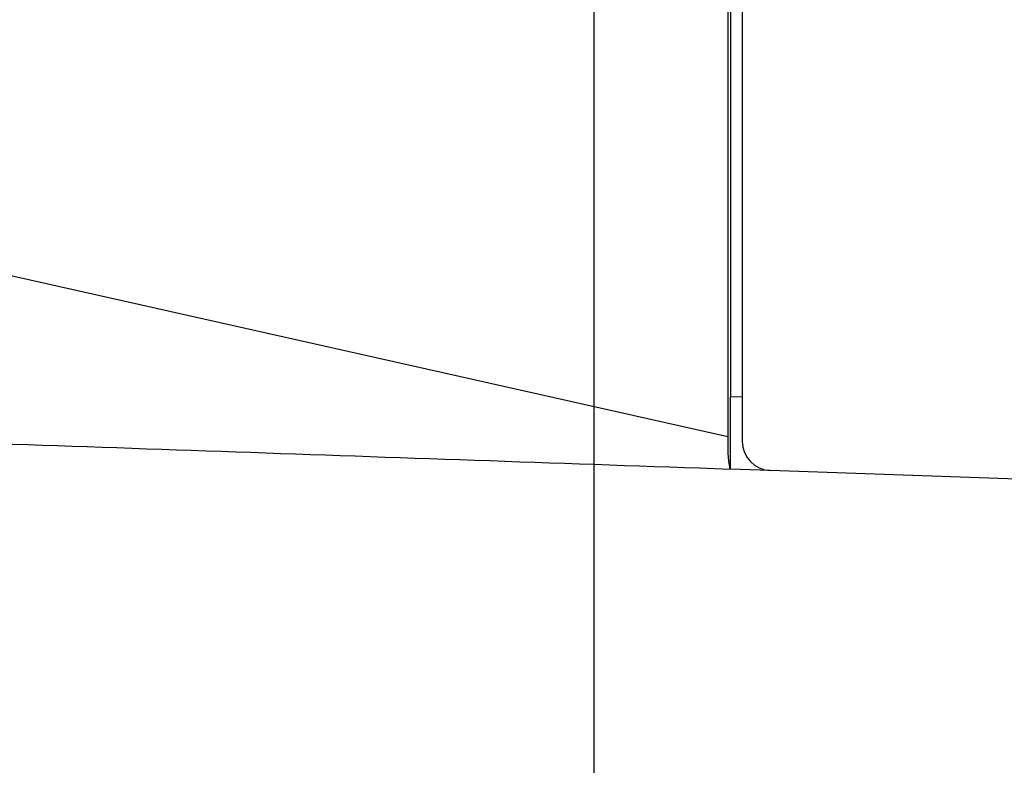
# Model space of a CAD drawing. Header units: millimetres. Extents: x 0 to 1262, y 0 to 420.
# Tile 4 of 99: x 78 to 101, y 166 to 184. Entities that reach past the tile are written whole.
import ezdxf

# ---------------------------------------------------------------- set-up
doc = ezdxf.new("R2010")
doc.units = ezdxf.units.MM
doc.layers.add('SLD-0', color=7, linetype='Continuous')
doc.styles.add('SLDTEXTSTYLE0', font='TXT', dxfattribs={"width": 0.75})
doc.dimstyles.new('SLDDIMSTYLE2', dxfattribs={"dimtxt": 3.5, "dimasz": 3.2, "dimexe": 0, "dimexo": 0.0625, "dimgap": 0.875, "dimtad": 1, "dimdec": 1, "dimlfac": 3, "dimrnd": 1e-09, "dimzin": 12, "dimdsep": 46, "dimtxsty": 'SLDTEXTSTYLE0', "dimsah": 1, "dimcen": 0.09, "dimadec": 0, "dimazin": 3, "dimtfac": 1, "dimtdec": 1, "dimtofl": 0, "dimtmove": 0, "dimatfit": 3, "dimfxl": 1, "dimfrac": 2, "dimtolj": 1, "dimtzin": 12, "dimarcsym": 0})
doc.dimstyles.new('SLDDIMSTYLE3', dxfattribs={"dimtxt": 3.5, "dimasz": 3.2, "dimexe": 0, "dimexo": 0.0625, "dimgap": 0.875, "dimtad": 1, "dimdec": 1, "dimlfac": 3, "dimrnd": 1e-09, "dimzin": 4, "dimdsep": 46, "dimtxsty": 'SLDTEXTSTYLE0', "dimsah": 1, "dimcen": 0.09, "dimadec": 0, "dimazin": 1, "dimtfac": 1, "dimtdec": 1, "dimtofl": 0, "dimtmove": 0, "dimatfit": 3, "dimfxl": 1, "dimfrac": 2, "dimtolj": 1, "dimtzin": 12, "dimarcsym": 0})

# ---------------------------------------------------------------- blocks, each defined once
blk = doc.blocks.new('_D_1')
at = {"layer": 'SLD-0', "color": 7, "transparency": 16777216}
for p, q in [((91.322, 258.763), (91.322, 152.157)), ((116.422, 171.49), (116.422, 152.157)), ((99.347, 163.95), (98.28, 163.95)), ((98.28, 163.95), (98.28, 158.394)), ((108.398, 163.95), (109.464, 163.95)), ((109.464, 163.95), (109.464, 158.394)), ((98.28, 158.394), (99.347, 158.394)), ((109.464, 158.394), (108.398, 158.394)), ((91.322, 153.157), (116.422, 153.157))]:
    blk.add_line(p, q, dxfattribs=at)
for points in [[(91.322, 153.157), (94.522, 152.607), (94.522, 153.707)], [(116.422, 153.157), (113.222, 153.707), (113.222, 152.607)]]:
    blk.add_solid(points, dxfattribs=at)
at = {"layer": 'SLD-0', "color": 7, "transparency": 16777216, "char_height": 3.5, "attachment_point": 1, "style": 'SLDTEXTSTYLE0'}
for s, insert in [('2.96', (99.347, 162.905)), ('75.3', (99.347, 157.669))]:
    blk.add_mtext(s, dxfattribs=dict(at, insert=insert))
blk = doc.blocks.new('_D_3')
at = {"layer": 'SLD-0', "color": 7, "transparency": 16777216}
for p, q in [((59.756, 261.157), (59.756, 140.157)), ((116.422, 171.49), (116.422, 140.157)), ((83.563, 151.95), (82.497, 151.95)), ((82.497, 151.95), (82.497, 146.394)), ((92.615, 151.95), (93.681, 151.95)), ((93.681, 151.95), (93.681, 146.394)), ((82.497, 146.394), (83.563, 146.394)), ((93.681, 146.394), (92.615, 146.394)), ((116.422, 141.157), (59.756, 141.157))]:
    blk.add_line(p, q, dxfattribs=at)
for points in [[(59.756, 141.157), (62.956, 140.607), (62.956, 141.707)], [(116.422, 141.157), (113.222, 141.707), (113.222, 140.607)]]:
    blk.add_solid(points, dxfattribs=at)
at = {"layer": 'SLD-0', "color": 7, "transparency": 16777216, "char_height": 3.5, "attachment_point": 1, "style": 'SLDTEXTSTYLE0'}
for s, insert in [('6.69', (83.563, 150.905)), ('170.0', (82.27, 145.669))]:
    blk.add_mtext(s, dxfattribs=dict(at, insert=insert))

msp = doc.modelspace()

# ---------------------------------------------------------------- linework, layer by layer
at = {"color": 7, "linetype": 'Continuous', "lineweight": 25}
for p, q in [((94.422221, 364.313823), (94.422221, 174.000337)), ((94.755554, 364.423337), (94.755554, 173.890822)), ((94.47979, 363.389817), (94.47979, 174.924342)), ((94.422221, 174.000337), (74.66469, 178.436536)), ((94.474557, 174.924525), (94.474557, 173.256842)), ((94.755554, 174.914712), (94.474557, 174.924525)), ((94.474557, 173.256842), (94.46409, 173.257208)), ((95.398955, 173.224562), (94.474557, 173.256842)), ((113.006253, 172.609701), (95.398955, 173.224562))]:
    msp.add_line(p, q, dxfattribs=at)
for centre, radius, start, end in [((97.922466, 173.8248), 3.504644, 177.1290397, 189.320357), ((95.422221, 173.890822), 0.666667, 180, 268)]:
    msp.add_arc(centre, radius, start, end, dxfattribs=at)
msp.add_open_spline([(72.422221, 174.026927), (79.716156, 173.772217), (87.055877, 173.515908), (94.46409, 173.257208)], degree=3, dxfattribs=at)

# ---------------------------------------------------------------- dimensions: what is measured, and where the dimension line sits
at = {"layer": 'SLD-0', "color": 7}
for base, p1, p2, dimstyle, picture, middle in [((59.755554, 141.15708), (116.422221, 172.490413), (59.755554, 262.15708), 'SLDDIMSTYLE3', '_D_3', (88.088888, 141.15708)), ((116.422221, 153.15708), (91.322221, 259.762992), (116.422221, 172.490413), 'SLDDIMSTYLE2', '_D_1', (103.872221, 153.15708))]:
    dim = msp.add_linear_dim(base=base, p1=p1, p2=p2, dimstyle=dimstyle, dxfattribs=at)
    dim.commit()
    dim.dimension.update_dxf_attribs({"geometry": picture, "text_midpoint": middle, "dimtype": 160})

doc.saveas('drawing.dxf')
